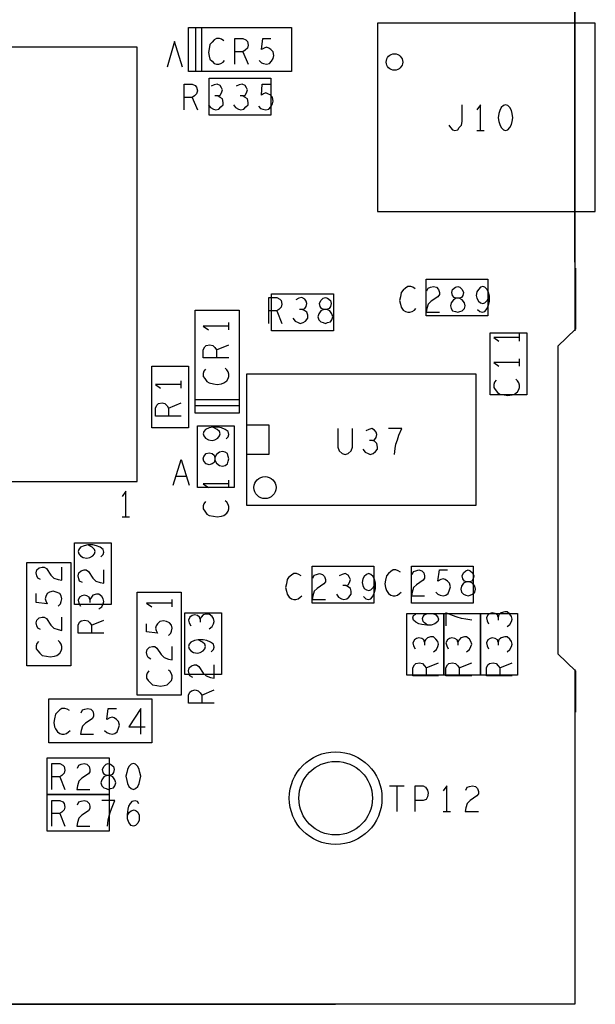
# Model space of a CAD drawing. Extents: x -3.2 to 30.8, y -10.2 to 11.8.
# Tile 6 of 32: x 2.646 to 3.428, y 0 to 1.337. Entities that reach past the tile are written whole.
import ezdxf

# ---------------------------------------------------------------- set-up
doc = ezdxf.new("R2010")
doc.units = 0
doc.layers.add('LAYNR1', color=2, linetype='CONTINUOUS')

msp = doc.modelspace()

# ---------------------------------------------------------------- linework, layer by layer
at = {"layer": 'LAYNR1'}
for p, q in [((3.4, 1.008), (3.4, 1.402)), ((2.885, 1.267), (2.885, 1.326)), ((2.893, 1.267), (2.893, 1.327)), ((2.949, 1.294), (2.956, 1.277)), ((2.88, 1.232), (2.887, 1.215)), ((3.267, 1.187), (3.277, 1.187)), ((3.401, 1), (3.401, 0.917)), ((2.995, 0.942), (3.002, 0.925)), ((2.93, 0.916), (2.93, 0.926)), ((3.325, 0.901), (3.325, 0.911)), ((2.913, 0.889), (2.93, 0.896)), ((3.325, 0.867), (3.325, 0.877)), ((2.865, 0.837), (2.865, 0.847)), ((2.848, 0.81), (2.865, 0.817)), ((2.944, 0.821), (2.884, 0.821)), ((2.944, 0.813), (2.885, 0.813)), ((2.872, 0.717), (2.858, 0.717)), ((2.93, 0.702), (2.93, 0.712)), ((2.785, 0.662), (2.795, 0.662)), ((2.853, 0.54), (2.853, 0.55)), ((2.743, 0.515), (2.76, 0.522)), ((3.198, 0.457), (3.215, 0.464)), ((3.243, 0.457), (3.26, 0.464)), ((3.298, 0.457), (3.315, 0.464)), ((3.401, 0.453), (3.401, 0.397)), ((2.893, 0.42), (2.91, 0.427)), ((2.7, 0.309), (2.707, 0.292)), ((3.148, 0.297), (3.168, 0.297)), ((3.158, 0.297), (3.158, 0.262)), ((3.138, 0.28), (3.138, 0.28)), ((2.7, 0.259), (2.707, 0.242)), ((3.221, 0.262), (3.231, 0.262)), ((0, 0), (3.075, 0))]:
    msp.add_line(p, q, dxfattribs=at)
for points in [[(2.9, 0), (0, 0), (0, 2.15), (3.4, 2.15), (3.4, 0.915)], [(2.923, 1.309), (2.92, 1.311), (2.917, 1.312), (2.913, 1.312), (2.91, 1.31), (2.907, 1.307), (2.904, 1.304), (2.903, 1.298), (2.902, 1.293), (2.903, 1.288), (2.904, 1.284), (2.907, 1.281), (2.91, 1.278), (2.913, 1.277), (2.916, 1.277), (2.919, 1.278), (2.922, 1.28), (2.924, 1.282)], [(2.938, 1.277), (2.938, 1.312), (2.949, 1.312), (2.953, 1.31), (2.955, 1.308), (2.956, 1.303), (2.955, 1.299), (2.952, 1.296), (2.949, 1.294), (2.938, 1.294)], [(2.971, 1.282), (2.974, 1.279), (2.977, 1.278), (2.981, 1.277), (2.985, 1.278), (2.988, 1.281), (2.99, 1.285), (2.991, 1.289), (2.99, 1.294), (2.987, 1.297), (2.984, 1.299), (2.981, 1.3), (2.978, 1.299), (2.974, 1.297), (2.976, 1.312), (2.987, 1.312)], [(2.3, 0.71), (2.805, 0.71), (2.805, 1.3), (2.46, 1.3)], [(2.867, 1.273), (2.856, 1.308), (2.846, 1.273)], [(2.869, 1.215), (2.869, 1.25), (2.88, 1.25), (2.884, 1.248), (2.886, 1.246), (2.887, 1.241), (2.886, 1.237), (2.883, 1.234), (2.88, 1.232), (2.869, 1.232)], [(2.915, 1.234), (2.918, 1.235), (2.92, 1.238), (2.921, 1.242), (2.92, 1.245), (2.918, 1.248), (2.914, 1.25), (2.91, 1.249), (2.906, 1.247)], [(2.949, 1.234), (2.952, 1.235), (2.954, 1.238), (2.955, 1.242), (2.954, 1.245), (2.952, 1.248), (2.948, 1.25), (2.944, 1.249), (2.94, 1.247)], [(2.97, 1.22), (2.973, 1.217), (2.976, 1.216), (2.98, 1.215), (2.984, 1.216), (2.987, 1.219), (2.989, 1.223), (2.99, 1.227), (2.989, 1.232), (2.987, 1.235), (2.983, 1.237), (2.98, 1.238), (2.977, 1.237), (2.974, 1.235), (2.975, 1.25), (2.987, 1.25)], [(2.902, 1.222), (2.905, 1.218), (2.909, 1.216), (2.912, 1.215), (2.916, 1.216), (2.919, 1.219), (2.922, 1.222), (2.922, 1.225), (2.921, 1.23), (2.918, 1.232), (2.915, 1.234), (2.911, 1.234)], [(2.936, 1.222), (2.939, 1.218), (2.943, 1.216), (2.946, 1.215), (2.95, 1.216), (2.953, 1.219), (2.956, 1.222), (2.956, 1.225), (2.955, 1.23), (2.952, 1.232), (2.949, 1.234), (2.945, 1.234)], [(3.229, 1.194), (3.231, 1.191), (3.234, 1.188), (3.237, 1.187), (3.241, 1.188), (3.243, 1.191), (3.246, 1.194), (3.247, 1.199), (3.247, 1.222)], [(3.272, 1.187), (3.272, 1.222), (3.267, 1.215)], [(3.183, 0.972), (3.18, 0.974), (3.177, 0.975), (3.173, 0.975), (3.17, 0.973), (3.167, 0.97), (3.164, 0.967), (3.163, 0.961), (3.162, 0.956), (3.163, 0.951), (3.164, 0.947), (3.167, 0.943), (3.17, 0.941), (3.173, 0.94), (3.176, 0.94), (3.179, 0.941), (3.182, 0.943), (3.184, 0.945)], [(3.199, 0.969), (3.201, 0.973), (3.204, 0.974), (3.208, 0.975), (3.212, 0.974), (3.215, 0.971), (3.216, 0.967), (3.216, 0.964), (3.214, 0.961), (3.205, 0.955), (3.201, 0.951), (3.199, 0.945), (3.198, 0.94), (3.216, 0.94)], [(3.268, 0.944), (3.271, 0.941), (3.274, 0.94), (3.278, 0.941), (3.281, 0.945), (3.283, 0.95), (3.284, 0.955), (3.284, 0.962), (3.283, 0.967), (3.281, 0.971), (3.278, 0.974), (3.275, 0.975), (3.272, 0.974), (3.269, 0.971), (3.267, 0.968), (3.266, 0.963), (3.267, 0.959), (3.269, 0.955), (3.272, 0.953), (3.275, 0.952), (3.278, 0.953), (3.281, 0.956), (3.284, 0.962)], [(2.984, 0.925), (2.984, 0.96), (2.995, 0.96), (2.999, 0.958), (3.001, 0.956), (3.002, 0.951), (3.001, 0.947), (2.998, 0.944), (2.995, 0.942), (2.984, 0.942)], [(3.03, 0.944), (3.033, 0.945), (3.035, 0.948), (3.036, 0.952), (3.035, 0.955), (3.033, 0.958), (3.029, 0.96), (3.025, 0.959), (3.021, 0.957)], [(3.017, 0.932), (3.02, 0.928), (3.024, 0.926), (3.027, 0.925), (3.031, 0.926), (3.034, 0.928), (3.037, 0.932), (3.037, 0.936), (3.036, 0.94), (3.033, 0.942), (3.03, 0.944), (3.026, 0.944)], [(2.93, 0.921), (2.895, 0.921), (2.902, 0.916)], [(3.401, 0.917), (3.377, 0.894), (3.377, 0.476), (3.401, 0.453)], [(3.325, 0.906), (3.29, 0.906), (3.297, 0.901)], [(2.93, 0.878), (2.895, 0.878), (2.895, 0.889), (2.897, 0.893), (2.899, 0.895), (2.904, 0.896), (2.908, 0.895), (2.911, 0.892), (2.913, 0.889), (2.913, 0.878)], [(3.325, 0.872), (3.29, 0.872), (3.297, 0.867)], [(2.898, 0.863), (2.896, 0.86), (2.895, 0.857), (2.895, 0.853), (2.897, 0.85), (2.9, 0.846), (2.903, 0.844), (2.909, 0.843), (2.914, 0.842), (2.92, 0.843), (2.923, 0.844), (2.927, 0.847), (2.929, 0.85), (2.93, 0.853), (2.93, 0.856), (2.929, 0.859), (2.927, 0.862), (2.925, 0.864)], [(3.266, 0.678), (3.266, 0.856), (2.954, 0.856), (2.954, 0.678), (3.266, 0.678), (3.266, 0.678)], [(3.293, 0.848), (3.291, 0.845), (3.29, 0.842), (3.29, 0.838), (3.292, 0.835), (3.295, 0.831), (3.298, 0.829), (3.304, 0.828), (3.309, 0.827), (3.315, 0.828), (3.318, 0.829), (3.322, 0.832), (3.324, 0.835), (3.325, 0.838), (3.325, 0.841), (3.324, 0.844), (3.322, 0.847), (3.32, 0.849)], [(2.865, 0.842), (2.83, 0.842), (2.837, 0.837)], [(2.865, 0.799), (2.83, 0.799), (2.83, 0.81), (2.832, 0.814), (2.834, 0.816), (2.839, 0.817), (2.843, 0.816), (2.846, 0.813), (2.848, 0.81), (2.848, 0.799)], [(2.926, 0.768), (2.929, 0.771), (2.93, 0.774), (2.929, 0.778), (2.925, 0.781), (2.92, 0.783), (2.915, 0.784), (2.908, 0.784), (2.903, 0.783), (2.898, 0.781), (2.896, 0.778), (2.895, 0.775), (2.896, 0.772), (2.898, 0.769), (2.902, 0.767), (2.907, 0.766), (2.911, 0.767), (2.915, 0.769), (2.917, 0.772), (2.918, 0.775), (2.917, 0.778), (2.914, 0.781), (2.908, 0.784)], [(2.954, 0.787), (2.984, 0.787), (2.984, 0.747), (2.954, 0.747)], [(3.078, 0.782), (3.078, 0.757), (3.08, 0.752), (3.084, 0.748), (3.088, 0.747), (3.092, 0.748), (3.096, 0.752), (3.098, 0.757), (3.098, 0.782)], [(3.125, 0.766), (3.128, 0.767), (3.13, 0.77), (3.131, 0.774), (3.13, 0.777), (3.128, 0.78), (3.124, 0.782), (3.12, 0.781), (3.116, 0.779)], [(3.155, 0.747), (3.156, 0.755), (3.157, 0.761), (3.159, 0.767), (3.161, 0.773), (3.165, 0.782), (3.147, 0.782)], [(3.112, 0.754), (3.115, 0.75), (3.119, 0.748), (3.122, 0.747), (3.126, 0.748), (3.129, 0.751), (3.132, 0.754), (3.132, 0.757), (3.131, 0.762), (3.128, 0.765), (3.125, 0.766), (3.121, 0.766)], [(2.854, 0.705), (2.865, 0.74), (2.876, 0.705)], [(2.79, 0.662), (2.79, 0.697), (2.785, 0.69)], [(2.93, 0.707), (2.895, 0.707), (2.902, 0.702)], [(2.898, 0.683), (2.896, 0.68), (2.895, 0.677), (2.895, 0.673), (2.897, 0.67), (2.9, 0.666), (2.903, 0.664), (2.909, 0.663), (2.914, 0.662), (2.92, 0.663), (2.923, 0.664), (2.927, 0.667), (2.929, 0.67), (2.93, 0.673), (2.93, 0.676), (2.929, 0.679), (2.927, 0.682), (2.925, 0.684)], [(2.756, 0.608), (2.759, 0.611), (2.76, 0.614), (2.759, 0.618), (2.755, 0.621), (2.75, 0.623), (2.745, 0.624), (2.738, 0.624), (2.733, 0.623), (2.728, 0.621), (2.726, 0.618), (2.725, 0.615), (2.726, 0.612), (2.728, 0.609), (2.732, 0.607), (2.737, 0.606), (2.741, 0.607), (2.745, 0.609), (2.747, 0.612), (2.748, 0.615), (2.747, 0.618), (2.744, 0.621), (2.738, 0.624)], [(2.674, 0.577), (2.67, 0.579), (2.669, 0.582), (2.668, 0.586), (2.669, 0.59), (2.672, 0.593), (2.676, 0.594), (2.679, 0.594), (2.682, 0.592), (2.688, 0.583), (2.692, 0.579), (2.698, 0.577), (2.703, 0.576), (2.703, 0.594)], [(2.731, 0.573), (2.727, 0.575), (2.726, 0.578), (2.725, 0.582), (2.726, 0.586), (2.729, 0.589), (2.733, 0.59), (2.736, 0.59), (2.739, 0.588), (2.745, 0.579), (2.749, 0.575), (2.755, 0.573), (2.76, 0.572), (2.76, 0.59)], [(3.163, 0.587), (3.16, 0.589), (3.157, 0.59), (3.153, 0.59), (3.15, 0.588), (3.147, 0.585), (3.144, 0.582), (3.143, 0.576), (3.142, 0.571), (3.143, 0.566), (3.144, 0.562), (3.147, 0.558), (3.15, 0.556), (3.153, 0.555), (3.156, 0.555), (3.159, 0.556), (3.162, 0.558), (3.164, 0.56)], [(3.179, 0.584), (3.181, 0.588), (3.184, 0.589), (3.188, 0.59), (3.192, 0.589), (3.195, 0.586), (3.196, 0.582), (3.196, 0.579), (3.194, 0.576), (3.185, 0.57), (3.181, 0.566), (3.179, 0.56), (3.178, 0.555), (3.196, 0.555)], [(3.211, 0.56), (3.214, 0.557), (3.217, 0.556), (3.221, 0.555), (3.225, 0.556), (3.228, 0.558), (3.23, 0.563), (3.231, 0.567), (3.23, 0.572), (3.227, 0.575), (3.224, 0.577), (3.221, 0.578), (3.218, 0.577), (3.214, 0.575), (3.216, 0.59), (3.227, 0.59)], [(3.028, 0.582), (3.025, 0.584), (3.022, 0.585), (3.018, 0.585), (3.015, 0.583), (3.011, 0.58), (3.009, 0.577), (3.008, 0.571), (3.007, 0.566), (3.008, 0.561), (3.009, 0.557), (3.012, 0.553), (3.015, 0.551), (3.018, 0.55), (3.021, 0.55), (3.024, 0.551), (3.027, 0.553), (3.029, 0.555)], [(3.044, 0.579), (3.046, 0.583), (3.049, 0.584), (3.053, 0.585), (3.057, 0.584), (3.06, 0.581), (3.061, 0.577), (3.061, 0.574), (3.059, 0.571), (3.05, 0.565), (3.046, 0.561), (3.044, 0.555), (3.043, 0.55), (3.061, 0.55)], [(3.089, 0.569), (3.092, 0.57), (3.094, 0.573), (3.095, 0.577), (3.094, 0.58), (3.092, 0.583), (3.088, 0.585), (3.084, 0.584), (3.08, 0.582)], [(3.113, 0.554), (3.116, 0.551), (3.119, 0.55), (3.123, 0.551), (3.126, 0.555), (3.128, 0.56), (3.129, 0.565), (3.129, 0.572), (3.128, 0.577), (3.126, 0.581), (3.123, 0.584), (3.12, 0.585), (3.117, 0.584), (3.114, 0.581), (3.112, 0.578), (3.111, 0.573), (3.112, 0.569), (3.114, 0.565), (3.117, 0.563), (3.12, 0.562), (3.123, 0.563), (3.126, 0.566), (3.129, 0.572)], [(3.076, 0.557), (3.079, 0.553), (3.083, 0.551), (3.086, 0.55), (3.09, 0.551), (3.093, 0.553), (3.096, 0.557), (3.096, 0.561), (3.095, 0.565), (3.092, 0.567), (3.089, 0.569), (3.085, 0.569)], [(2.698, 0.541), (2.701, 0.544), (2.702, 0.547), (2.703, 0.551), (2.702, 0.555), (2.7, 0.558), (2.695, 0.56), (2.691, 0.561), (2.686, 0.56), (2.683, 0.558), (2.681, 0.554), (2.68, 0.551), (2.681, 0.548), (2.683, 0.544), (2.668, 0.546), (2.668, 0.558)], [(2.741, 0.55), (2.74, 0.553), (2.737, 0.555), (2.733, 0.556), (2.73, 0.555), (2.727, 0.553), (2.725, 0.549), (2.726, 0.545), (2.728, 0.541)], [(2.753, 0.537), (2.757, 0.54), (2.759, 0.544), (2.76, 0.547), (2.759, 0.551), (2.757, 0.554), (2.753, 0.557), (2.75, 0.557), (2.745, 0.556), (2.743, 0.553), (2.741, 0.55), (2.741, 0.546)], [(2.853, 0.545), (2.818, 0.545), (2.825, 0.54)], [(2.674, 0.509), (2.67, 0.511), (2.669, 0.514), (2.668, 0.518), (2.669, 0.522), (2.672, 0.525), (2.676, 0.526), (2.679, 0.526), (2.682, 0.524), (2.688, 0.515), (2.692, 0.511), (2.698, 0.509), (2.703, 0.508), (2.703, 0.526)], [(2.76, 0.504), (2.725, 0.504), (2.725, 0.515), (2.727, 0.519), (2.729, 0.521), (2.734, 0.522), (2.738, 0.521), (2.741, 0.518), (2.743, 0.515), (2.743, 0.504)], [(2.891, 0.523), (2.89, 0.526), (2.887, 0.528), (2.883, 0.529), (2.88, 0.528), (2.877, 0.526), (2.875, 0.522), (2.876, 0.518), (2.878, 0.514)], [(2.903, 0.51), (2.907, 0.513), (2.909, 0.517), (2.91, 0.52), (2.909, 0.524), (2.907, 0.527), (2.903, 0.53), (2.899, 0.53), (2.895, 0.529), (2.892, 0.526), (2.891, 0.523), (2.891, 0.519)], [(3.2, 0.515), (3.196, 0.518), (3.194, 0.52), (3.193, 0.524), (3.194, 0.527), (3.196, 0.529), (3.2, 0.531), (3.204, 0.531), (3.207, 0.531), (3.211, 0.529), (3.214, 0.526), (3.215, 0.523), (3.214, 0.52), (3.21, 0.517), (3.205, 0.515), (3.199, 0.515), (3.192, 0.516), (3.188, 0.517), (3.184, 0.519), (3.181, 0.522), (3.18, 0.525), (3.181, 0.528), (3.184, 0.53)], [(3.26, 0.522), (3.252, 0.523), (3.246, 0.524), (3.24, 0.526), (3.234, 0.528), (3.225, 0.532), (3.225, 0.514)], [(3.296, 0.526), (3.295, 0.529), (3.292, 0.531), (3.288, 0.532), (3.285, 0.531), (3.282, 0.529), (3.28, 0.525), (3.281, 0.521), (3.283, 0.517)], [(3.308, 0.513), (3.312, 0.516), (3.314, 0.52), (3.315, 0.523), (3.314, 0.527), (3.312, 0.53), (3.308, 0.533), (3.305, 0.533), (3.3, 0.532), (3.297, 0.529), (3.296, 0.526), (3.296, 0.522)], [(2.848, 0.501), (2.851, 0.504), (2.852, 0.507), (2.853, 0.511), (2.852, 0.515), (2.849, 0.518), (2.845, 0.52), (2.841, 0.521), (2.836, 0.52), (2.833, 0.517), (2.831, 0.514), (2.83, 0.511), (2.831, 0.508), (2.833, 0.504), (2.818, 0.506), (2.818, 0.517)], [(2.906, 0.479), (2.909, 0.482), (2.91, 0.485), (2.909, 0.489), (2.905, 0.492), (2.9, 0.494), (2.895, 0.495), (2.888, 0.495), (2.883, 0.494), (2.878, 0.492), (2.876, 0.489), (2.875, 0.486), (2.876, 0.483), (2.878, 0.48), (2.882, 0.478), (2.887, 0.477), (2.891, 0.478), (2.895, 0.48), (2.897, 0.483), (2.898, 0.486), (2.897, 0.489), (2.894, 0.492), (2.888, 0.495)], [(3.196, 0.492), (3.195, 0.495), (3.192, 0.497), (3.188, 0.498), (3.185, 0.497), (3.182, 0.495), (3.18, 0.491), (3.181, 0.487), (3.183, 0.483)], [(3.208, 0.479), (3.212, 0.482), (3.214, 0.486), (3.215, 0.489), (3.214, 0.493), (3.211, 0.496), (3.208, 0.499), (3.204, 0.499), (3.2, 0.498), (3.197, 0.495), (3.196, 0.492), (3.196, 0.488)], [(3.241, 0.492), (3.24, 0.495), (3.237, 0.497), (3.233, 0.498), (3.23, 0.497), (3.227, 0.495), (3.225, 0.491), (3.226, 0.487), (3.228, 0.483)], [(3.253, 0.479), (3.257, 0.482), (3.259, 0.486), (3.26, 0.489), (3.259, 0.493), (3.257, 0.496), (3.253, 0.499), (3.25, 0.499), (3.245, 0.498), (3.243, 0.495), (3.241, 0.492), (3.241, 0.488)], [(3.296, 0.492), (3.295, 0.495), (3.292, 0.497), (3.288, 0.498), (3.285, 0.497), (3.282, 0.495), (3.28, 0.491), (3.281, 0.487), (3.283, 0.483)], [(3.308, 0.479), (3.312, 0.482), (3.314, 0.486), (3.315, 0.489), (3.314, 0.493), (3.312, 0.496), (3.308, 0.499), (3.305, 0.499), (3.3, 0.498), (3.297, 0.495), (3.296, 0.492), (3.296, 0.488)], [(2.671, 0.493), (2.669, 0.49), (2.668, 0.487), (2.668, 0.483), (2.67, 0.48), (2.673, 0.477), (2.676, 0.474), (2.682, 0.473), (2.687, 0.472), (2.693, 0.473), (2.696, 0.474), (2.7, 0.477), (2.702, 0.48), (2.703, 0.483), (2.703, 0.486), (2.702, 0.489), (2.7, 0.492), (2.698, 0.494)], [(2.824, 0.469), (2.82, 0.471), (2.819, 0.474), (2.818, 0.478), (2.819, 0.482), (2.822, 0.485), (2.826, 0.486), (2.829, 0.486), (2.832, 0.484), (2.838, 0.475), (2.842, 0.471), (2.848, 0.469), (2.853, 0.468), (2.853, 0.486)], [(2.881, 0.444), (2.877, 0.446), (2.876, 0.449), (2.875, 0.453), (2.876, 0.457), (2.879, 0.46), (2.883, 0.461), (2.886, 0.461), (2.889, 0.459), (2.895, 0.45), (2.899, 0.446), (2.905, 0.444), (2.91, 0.443), (2.91, 0.461)], [(3.4, 0.455), (3.4, 0), (2.9, 0)], [(3.215, 0.446), (3.18, 0.446), (3.18, 0.457), (3.182, 0.461), (3.184, 0.463), (3.189, 0.464), (3.193, 0.463), (3.196, 0.46), (3.198, 0.457), (3.198, 0.446)], [(3.26, 0.446), (3.225, 0.446), (3.225, 0.457), (3.227, 0.461), (3.229, 0.463), (3.234, 0.464), (3.238, 0.463), (3.241, 0.46), (3.243, 0.457), (3.243, 0.446)], [(3.315, 0.446), (3.28, 0.446), (3.28, 0.457), (3.282, 0.461), (3.284, 0.463), (3.289, 0.464), (3.293, 0.463), (3.296, 0.46), (3.298, 0.457), (3.298, 0.446)], [(2.821, 0.453), (2.819, 0.45), (2.818, 0.447), (2.818, 0.443), (2.82, 0.44), (2.823, 0.437), (2.826, 0.434), (2.832, 0.433), (2.837, 0.432), (2.842, 0.433), (2.846, 0.434), (2.849, 0.437), (2.852, 0.44), (2.853, 0.443), (2.853, 0.446), (2.852, 0.449), (2.85, 0.452), (2.848, 0.454)], [(2.91, 0.409), (2.875, 0.409), (2.875, 0.42), (2.877, 0.424), (2.879, 0.426), (2.884, 0.427), (2.888, 0.426), (2.891, 0.423), (2.893, 0.42), (2.893, 0.409)], [(2.713, 0.399), (2.71, 0.401), (2.707, 0.402), (2.703, 0.402), (2.7, 0.4), (2.697, 0.397), (2.694, 0.394), (2.693, 0.388), (2.692, 0.383), (2.693, 0.377), (2.694, 0.374), (2.697, 0.37), (2.7, 0.368), (2.703, 0.367), (2.706, 0.367), (2.709, 0.368), (2.712, 0.37), (2.714, 0.372)], [(2.729, 0.396), (2.731, 0.4), (2.734, 0.401), (2.738, 0.402), (2.742, 0.401), (2.745, 0.398), (2.746, 0.394), (2.746, 0.391), (2.744, 0.388), (2.735, 0.382), (2.731, 0.378), (2.729, 0.372), (2.728, 0.367), (2.746, 0.367)], [(2.761, 0.372), (2.764, 0.369), (2.767, 0.368), (2.771, 0.367), (2.775, 0.368), (2.778, 0.37), (2.78, 0.375), (2.781, 0.379), (2.78, 0.384), (2.777, 0.387), (2.774, 0.389), (2.771, 0.39), (2.768, 0.389), (2.764, 0.387), (2.766, 0.402), (2.777, 0.402)], [(2.81, 0.367), (2.81, 0.402), (2.794, 0.377), (2.816, 0.377)], [(2.689, 0.292), (2.689, 0.327), (2.7, 0.327), (2.704, 0.325), (2.706, 0.323), (2.707, 0.318), (2.706, 0.314), (2.703, 0.311), (2.7, 0.309), (2.689, 0.309)], [(2.724, 0.321), (2.726, 0.325), (2.729, 0.326), (2.733, 0.327), (2.737, 0.326), (2.74, 0.323), (2.741, 0.319), (2.741, 0.316), (2.739, 0.313), (2.73, 0.307), (2.726, 0.303), (2.724, 0.297), (2.723, 0.292), (2.741, 0.292)], [(3.183, 0.262), (3.183, 0.297), (3.194, 0.297), (3.197, 0.295), (3.2, 0.291), (3.201, 0.287), (3.2, 0.282), (3.198, 0.278), (3.194, 0.277), (3.183, 0.277)], [(3.226, 0.262), (3.226, 0.297), (3.221, 0.29)], [(3.252, 0.291), (3.254, 0.295), (3.257, 0.296), (3.261, 0.297), (3.265, 0.296), (3.268, 0.293), (3.269, 0.289), (3.269, 0.286), (3.267, 0.283), (3.258, 0.277), (3.254, 0.273), (3.252, 0.267), (3.251, 0.262), (3.269, 0.262)], [(2.689, 0.242), (2.689, 0.277), (2.7, 0.277), (2.704, 0.275), (2.706, 0.273), (2.707, 0.268), (2.706, 0.264), (2.703, 0.261), (2.7, 0.259), (2.689, 0.259)], [(2.724, 0.271), (2.726, 0.275), (2.729, 0.276), (2.733, 0.277), (2.737, 0.276), (2.74, 0.273), (2.741, 0.269), (2.741, 0.266), (2.739, 0.263), (2.73, 0.257), (2.726, 0.253), (2.724, 0.247), (2.723, 0.242), (2.741, 0.242)], [(2.765, 0.242), (2.766, 0.25), (2.767, 0.256), (2.769, 0.262), (2.771, 0.268), (2.775, 0.277), (2.757, 0.277)], [(2.792, 0.257), (2.795, 0.261), (2.797, 0.263), (2.801, 0.264), (2.804, 0.263), (2.806, 0.261), (2.808, 0.257), (2.808, 0.253), (2.808, 0.25), (2.806, 0.246), (2.803, 0.243), (2.8, 0.242), (2.797, 0.243), (2.794, 0.247), (2.792, 0.252), (2.792, 0.258), (2.793, 0.265), (2.794, 0.269), (2.796, 0.273), (2.799, 0.276), (2.802, 0.277), (2.805, 0.276), (2.807, 0.273)]]:
    msp.add_lwpolyline(points, dxfattribs=at)
for points in [[(2.875, 1.267), (2.875, 1.327), (3.015, 1.327), (3.015, 1.267)], [(3.428, 1.077), (3.428, 1.333), (3.132, 1.333), (3.132, 1.077)], [(2.903, 1.208), (2.903, 1.258), (2.987, 1.258), (2.987, 1.208)], [(3.306, 1.222), (3.303, 1.221), (3.3, 1.218), (3.298, 1.214), (3.297, 1.21), (3.296, 1.204), (3.297, 1.199), (3.298, 1.195), (3.3, 1.191), (3.303, 1.188), (3.306, 1.187), (3.309, 1.188), (3.312, 1.191), (3.314, 1.195), (3.315, 1.199), (3.316, 1.204), (3.315, 1.21), (3.314, 1.214), (3.312, 1.218), (3.309, 1.221)], [(3.282, 0.985), (3.282, 0.935), (3.198, 0.935), (3.198, 0.985)], [(2.988, 0.915), (2.988, 0.965), (3.072, 0.965), (3.072, 0.915)], [(3.241, 0.94), (3.244, 0.941), (3.247, 0.942), (3.25, 0.945), (3.251, 0.949), (3.25, 0.953), (3.247, 0.957), (3.243, 0.959), (3.239, 0.959), (3.236, 0.96), (3.234, 0.963), (3.233, 0.967), (3.234, 0.971), (3.238, 0.974), (3.241, 0.975), (3.244, 0.974), (3.247, 0.971), (3.249, 0.967), (3.248, 0.963), (3.246, 0.96), (3.243, 0.959), (3.239, 0.959), (3.235, 0.957), (3.232, 0.953), (3.231, 0.949), (3.232, 0.945), (3.234, 0.942), (3.238, 0.941)], [(3.061, 0.925), (3.064, 0.926), (3.068, 0.927), (3.07, 0.93), (3.071, 0.934), (3.07, 0.938), (3.067, 0.942), (3.063, 0.944), (3.059, 0.944), (3.056, 0.945), (3.054, 0.948), (3.053, 0.952), (3.055, 0.956), (3.058, 0.959), (3.061, 0.96), (3.064, 0.959), (3.068, 0.956), (3.069, 0.952), (3.068, 0.948), (3.066, 0.945), (3.063, 0.944), (3.059, 0.944), (3.055, 0.942), (3.052, 0.938), (3.051, 0.934), (3.052, 0.93), (3.055, 0.927), (3.058, 0.926)], [(2.944, 0.803), (2.884, 0.803), (2.884, 0.943), (2.944, 0.943)], [(3.335, 0.828), (3.285, 0.828), (3.285, 0.912), (3.335, 0.912)], [(2.825, 0.867), (2.875, 0.867), (2.875, 0.783), (2.825, 0.783)], [(2.887, 0.786), (2.937, 0.786), (2.937, 0.702), (2.887, 0.702)], [(2.93, 0.741), (2.929, 0.744), (2.928, 0.748), (2.925, 0.75), (2.921, 0.751), (2.917, 0.75), (2.913, 0.747), (2.911, 0.743), (2.911, 0.739), (2.91, 0.736), (2.907, 0.734), (2.903, 0.733), (2.899, 0.734), (2.896, 0.738), (2.895, 0.741), (2.896, 0.744), (2.899, 0.748), (2.903, 0.749), (2.907, 0.748), (2.91, 0.746), (2.911, 0.743), (2.911, 0.739), (2.913, 0.735), (2.917, 0.732), (2.921, 0.731), (2.925, 0.732), (2.928, 0.734), (2.929, 0.738)], [(2.77, 0.543), (2.72, 0.543), (2.72, 0.627), (2.77, 0.627)], [(2.715, 0.46), (2.655, 0.46), (2.655, 0.6), (2.715, 0.6)], [(3.043, 0.545), (3.043, 0.595), (3.127, 0.595), (3.127, 0.545)], [(3.262, 0.595), (3.262, 0.545), (3.178, 0.545), (3.178, 0.595)], [(3.255, 0.555), (3.258, 0.556), (3.261, 0.557), (3.264, 0.56), (3.265, 0.564), (3.264, 0.568), (3.261, 0.572), (3.257, 0.574), (3.253, 0.574), (3.25, 0.575), (3.248, 0.578), (3.247, 0.582), (3.249, 0.586), (3.252, 0.589), (3.255, 0.59), (3.258, 0.589), (3.261, 0.586), (3.263, 0.582), (3.262, 0.578), (3.26, 0.575), (3.257, 0.574), (3.253, 0.574), (3.249, 0.572), (3.246, 0.568), (3.245, 0.564), (3.246, 0.56), (3.249, 0.557), (3.252, 0.556)], [(2.865, 0.42), (2.805, 0.42), (2.805, 0.56), (2.865, 0.56)], [(2.92, 0.448), (2.87, 0.448), (2.87, 0.532), (2.92, 0.532)], [(3.222, 0.447), (3.172, 0.447), (3.172, 0.531), (3.222, 0.531)], [(3.272, 0.447), (3.222, 0.447), (3.222, 0.531), (3.272, 0.531)], [(3.322, 0.447), (3.272, 0.447), (3.272, 0.531), (3.322, 0.531)], [(2.685, 0.355), (2.685, 0.415), (2.825, 0.415), (2.825, 0.355)], [(2.683, 0.285), (2.683, 0.335), (2.767, 0.335), (2.767, 0.285)], [(2.766, 0.292), (2.769, 0.293), (2.773, 0.294), (2.775, 0.297), (2.776, 0.301), (2.775, 0.305), (2.772, 0.309), (2.768, 0.311), (2.764, 0.311), (2.761, 0.312), (2.759, 0.315), (2.758, 0.319), (2.76, 0.323), (2.763, 0.326), (2.766, 0.327), (2.769, 0.326), (2.773, 0.323), (2.774, 0.319), (2.773, 0.315), (2.771, 0.312), (2.768, 0.311), (2.764, 0.311), (2.76, 0.309), (2.757, 0.305), (2.756, 0.301), (2.757, 0.297), (2.76, 0.294), (2.763, 0.293)], [(2.8, 0.327), (2.797, 0.326), (2.794, 0.323), (2.792, 0.319), (2.791, 0.315), (2.79, 0.31), (2.791, 0.304), (2.792, 0.3), (2.794, 0.296), (2.797, 0.293), (2.8, 0.292), (2.803, 0.293), (2.806, 0.296), (2.808, 0.3), (2.809, 0.304), (2.81, 0.31), (2.809, 0.315), (2.808, 0.319), (2.806, 0.323), (2.803, 0.326)], [(2.683, 0.235), (2.683, 0.285), (2.767, 0.285), (2.767, 0.235)]]:
    msp.add_lwpolyline(points, close=True, dxfattribs=at)
for centre, radius in [((3.155, 1.28), 0.0112), ((2.979, 0.702), 0.015), ((3.075, 0.28), 0.063), ((3.075, 0.28), 0.05)]:
    msp.add_circle(centre, radius, dxfattribs=at)

doc.saveas('drawing.dxf')
